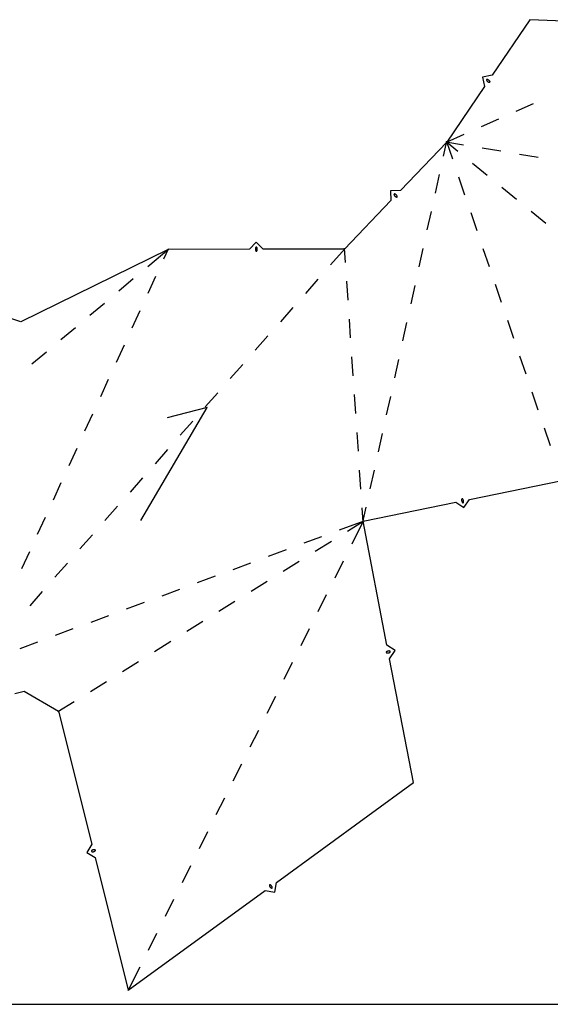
# Model space of a CAD drawing. Extents: x 0 to 600, y 0 to 900.
# Tile 9 of 22: x 361 to 483, y 0 to 227. Entities that reach past the tile are written whole.
import ezdxf

# ---------------------------------------------------------------- set-up
doc = ezdxf.new("R2010")
doc.units = 0

msp = doc.modelspace()

# ---------------------------------------------------------------- linework, layer by layer
at = {"layer": 'annotation', "color": 1}
for p, q in [((468.296819, 213.230675), (468.29467, 213.208138)), ((468.29467, 213.208138), (468.296431, 213.185381)), ((468.296431, 213.185381), (468.302249, 213.162918)), ((468.302734, 213.252478), (468.296819, 213.230675)), ((468.302249, 213.162918), (468.312267, 213.141264)), ((468.312268, 213.273031), (468.302734, 213.252478)), ((468.312267, 213.141264), (468.312267, 213.141264)), ((468.312267, 213.141264), (468.362825, 213.062846)), ((468.325278, 213.291821), (468.312268, 213.273031)), ((468.341616, 213.308333), (468.325278, 213.291821)), ((468.36114, 213.322052), (468.341616, 213.308333)), ((468.369649, 213.326601), (468.36114, 213.322052)), ((468.36114, 213.322052), (468.36114, 213.322052)), ((468.362825, 213.062846), (468.420569, 212.990584)), ((468.378518, 213.330489), (468.369649, 213.326601)), ((468.387688, 213.333708), (468.378518, 213.330489)), ((468.397105, 213.336246), (468.387688, 213.333708)), ((468.406711, 213.338095), (468.397105, 213.336246)), ((468.416451, 213.339242), (468.406711, 213.338095)), ((468.426269, 213.33968), (468.416451, 213.339242)), ((468.420569, 212.990584), (468.484914, 212.924874)), ((468.436109, 213.339397), (468.426269, 213.33968)), ((468.445914, 213.338383), (468.436109, 213.339397)), ((468.537713, 213.320444), (468.445914, 213.338383)), ((468.445914, 213.338383), (468.445914, 213.338383)), ((468.484914, 212.924874), (468.555279, 212.866111)), ((468.626387, 213.293542), (468.537713, 213.320444)), ((468.555279, 212.866111), (468.631079, 212.81469)), ((468.711353, 213.258071), (468.626387, 213.293542)), ((468.631079, 212.81469), (468.711733, 212.771007)), ((468.792028, 213.214427), (468.711353, 213.258071)), ((468.711733, 212.771007), (468.796656, 212.735458)), ((468.867829, 213.163007), (468.792028, 213.214427)), ((468.796656, 212.735458), (468.885267, 212.708438)), ((468.938172, 213.104204), (468.867829, 213.163007)), ((468.885267, 212.708438), (468.976981, 212.690343)), ((469.002475, 213.038416), (468.938172, 213.104204)), ((468.976981, 212.690343), (468.976981, 212.690343)), ((468.976981, 212.690343), (468.986763, 212.689325)), ((468.986763, 212.689325), (468.996546, 212.689033)), ((468.996546, 212.689033), (469.006298, 212.689463)), ((469.060155, 212.966037), (469.002475, 213.038416)), ((469.006298, 212.689463), (469.015987, 212.690609)), ((469.015987, 212.690609), (469.025578, 212.692469)), ((469.025578, 212.692469), (469.035038, 212.695037)), ((469.035038, 212.695037), (469.044335, 212.69831)), ((469.044335, 212.69831), (469.053435, 212.702283)), ((469.053435, 212.702283), (469.062305, 212.706952)), ((469.110629, 212.887463), (469.060155, 212.966037)), ((469.062305, 212.706952), (469.081581, 212.720626)), ((469.062305, 212.706952), (469.062305, 212.706952)), ((469.081581, 212.720626), (469.097729, 212.737106)), ((469.097729, 212.737106), (469.110599, 212.755874)), ((469.110599, 212.755874), (469.120043, 212.776411)), ((469.12056, 212.865866), (469.110629, 212.887463)), ((469.110629, 212.887463), (469.110629, 212.887463)), ((469.120043, 212.776411), (469.12591, 212.798197)), ((469.126318, 212.843444), (469.12056, 212.865866)), ((469.12591, 212.798197), (469.128052, 212.820714)), ((469.128052, 212.820714), (469.126318, 212.843444)), ((446.986479, 186.821313), (446.98446, 186.798577)), ((446.98446, 186.798577), (446.986491, 186.775462)), ((446.992318, 186.843187), (446.986479, 186.821313)), ((446.986491, 186.775462), (446.992798, 186.752452)), ((447.00175, 186.863714), (446.992318, 186.843187)), ((446.992798, 186.752452), (446.992798, 186.752452)), ((446.992798, 186.752452), (447.029722, 186.666765)), ((447.014546, 186.882412), (447.00175, 186.863714)), ((447.030477, 186.898797), (447.014546, 186.882412)), ((447.029722, 186.666765), (447.074748, 186.585965)), ((447.049317, 186.912386), (447.030477, 186.898797)), ((447.070837, 186.922695), (447.049317, 186.912386)), ((447.079981, 186.925777), (447.070837, 186.922695)), ((447.070837, 186.922695), (447.070837, 186.922695)), ((447.074748, 186.585965), (447.127366, 186.510536)), ((447.089369, 186.928149), (447.079981, 186.925777)), ((447.098945, 186.92981), (447.089369, 186.928149)), ((447.108651, 186.93076), (447.098945, 186.92981)), ((447.118431, 186.930997), (447.108651, 186.93076)), ((447.128227, 186.930522), (447.118431, 186.930997)), ((447.127366, 186.510536), (447.187068, 186.440966)), ((447.137983, 186.929333), (447.128227, 186.930522)), ((447.147641, 186.92743), (447.137983, 186.929333)), ((447.157144, 186.924812), (447.147641, 186.92743)), ((447.244724, 186.891969), (447.157144, 186.924812)), ((447.157144, 186.924812), (447.157144, 186.924812)), ((447.187068, 186.440966), (447.253343, 186.377741)), ((447.327742, 186.850801), (447.244724, 186.891969)), ((447.253343, 186.377741), (447.325682, 186.321347)), ((447.325682, 186.321347), (447.403574, 186.27227)), ((447.405689, 186.801794), (447.327742, 186.850801)), ((447.403574, 186.27227), (447.48651, 186.230997)), ((447.478055, 186.745435), (447.405689, 186.801794)), ((447.54433, 186.68221), (447.478055, 186.745435)), ((447.604005, 186.612605), (447.54433, 186.68221)), ((447.656569, 186.537107), (447.604005, 186.612605)), ((447.701513, 186.456201), (447.656569, 186.537107)), ((447.738327, 186.370374), (447.701513, 186.456201)), ((447.716581, 186.240595), (447.729285, 186.259291)), ((447.729285, 186.259291), (447.738667, 186.279811)), ((447.744558, 186.347434), (447.738327, 186.370374)), ((447.738327, 186.370374), (447.738327, 186.370374)), ((447.738667, 186.279811), (447.744495, 186.301666)), ((447.744495, 186.301666), (447.746537, 186.324369)), ((447.746537, 186.324369), (447.744558, 186.347434)), ((447.48651, 186.230997), (447.573981, 186.198014)), ((447.573981, 186.198014), (447.573981, 186.198014)), ((447.573981, 186.198014), (447.58346, 186.195396)), ((447.58346, 186.195396), (447.593061, 186.193493)), ((447.593061, 186.193493), (447.602751, 186.192307)), ((447.602751, 186.192307), (447.612495, 186.191839)), ((447.612495, 186.191839), (447.622262, 186.19209)), ((447.622262, 186.19209), (447.632016, 186.193062)), ((447.632016, 186.193062), (447.641726, 186.194756)), ((447.641726, 186.194756), (447.651357, 186.197172)), ((447.651357, 186.197172), (447.660875, 186.200314)), ((447.660875, 186.200314), (447.682144, 186.210619)), ((447.660875, 186.200314), (447.660875, 186.200314)), ((447.682144, 186.210619), (447.70079, 186.224208)), ((447.70079, 186.224208), (447.716581, 186.240595)), ((415.051255, 174.322375), (415.04229, 174.23114)), ((415.04229, 174.23114), (415.042453, 174.139544)), ((415.042453, 174.139544), (415.051743, 174.048293)), ((415.069351, 174.412546), (415.051255, 174.322375)), ((415.051743, 174.048293), (415.07016, 173.95809)), ((415.096578, 174.500947), (415.069351, 174.412546)), ((415.07016, 173.95809), (415.097701, 173.86964)), ((415.132937, 174.586874), (415.096578, 174.500947)), ((415.097701, 173.86964), (415.134367, 173.783648)), ((415.145196, 174.607343), (415.132937, 174.586874)), ((415.132937, 174.586874), (415.132937, 174.586874)), ((415.134367, 173.783648), (415.134367, 173.783648)), ((415.134367, 173.783648), (415.139031, 173.77499)), ((415.139031, 173.77499), (415.144296, 173.766739)), ((415.144296, 173.766739), (415.150141, 173.75892)), ((415.160489, 174.624795), (415.145196, 174.607343)), ((415.150141, 173.75892), (415.156541, 173.751557)), ((415.156541, 173.751557), (415.163477, 173.744677)), ((415.178308, 174.63906), (415.160489, 174.624795)), ((415.163477, 173.744677), (415.170924, 173.738303)), ((415.170924, 173.738303), (415.178862, 173.732461)), ((415.198146, 174.649969), (415.178308, 174.63906)), ((415.178862, 173.732461), (415.187268, 173.727175)), ((415.187268, 173.727175), (415.19612, 173.722472)), ((415.19612, 173.722472), (415.19612, 173.722472)), ((415.19612, 173.722472), (415.218272, 173.714236)), ((415.219496, 174.657352), (415.198146, 174.649969)), ((415.218272, 173.714236), (415.240983, 173.710165)), ((415.241851, 174.66104), (415.219496, 174.657352)), ((415.240983, 173.710165), (415.26374, 173.71009)), ((415.264704, 174.660863), (415.241851, 174.66104)), ((415.26374, 173.71009), (415.28603, 173.713844)), ((415.287548, 174.656651), (415.264704, 174.660863)), ((415.28603, 173.713844), (415.30734, 173.721257)), ((415.309876, 174.648236), (415.287548, 174.656651)), ((415.30734, 173.721257), (415.327157, 173.732161)), ((415.318426, 174.643763), (415.309876, 174.648236)), ((415.309876, 174.648236), (415.309876, 174.648236)), ((415.326632, 174.638622), (415.318426, 174.643763)), ((415.334454, 174.632853), (415.326632, 174.638622)), ((415.327157, 173.732161), (415.344968, 173.746387)), ((415.341852, 174.626499), (415.334454, 174.632853)), ((415.348787, 174.619599), (415.341852, 174.626499)), ((415.344968, 173.746387), (415.360261, 173.763766)), ((415.355218, 174.612194), (415.348787, 174.619599)), ((415.361106, 174.604325), (415.355218, 174.612194)), ((415.360261, 173.763766), (415.372521, 173.784132)), ((415.36641, 174.596033), (415.361106, 174.604325)), ((415.371092, 174.587358), (415.36641, 174.596033)), ((415.407934, 174.501384), (415.371092, 174.587358)), ((415.371092, 174.587358), (415.371092, 174.587358)), ((415.372521, 173.784132), (415.409058, 173.870077)), ((415.372521, 173.784132), (415.372521, 173.784132)), ((415.435608, 174.412948), (415.407934, 174.501384)), ((415.409058, 173.870077), (415.436417, 173.958492)), ((415.454114, 174.322754), (415.435608, 174.412948)), ((415.436417, 173.958492), (415.454601, 174.048671)), ((415.463448, 174.231507), (415.454114, 174.322754)), ((415.454601, 174.048671), (415.463611, 174.139911)), ((415.463611, 174.139911), (415.463448, 174.231507)), ((388.605189, 111.634817), (403.881161, 137.649138)), ((403.881161, 137.649138), (394.700842, 135.260234)), ((462.588708, 116.423449), (462.579576, 116.331349)), ((462.579576, 116.331349), (462.579787, 116.239355)), ((462.579787, 116.239355), (462.589199, 116.148155)), ((462.607325, 116.514963), (462.588708, 116.423449)), ((462.589199, 116.148155), (462.60767, 116.058441)), ((462.615267, 116.537368), (462.607325, 116.514963)), ((462.607325, 116.514963), (462.607325, 116.514963)), ((462.60767, 116.058441), (462.635057, 115.970902)), ((462.626776, 116.557454), (462.615267, 116.537368)), ((462.641384, 116.574954), (462.626776, 116.557454)), ((462.635057, 115.970902), (462.67122, 115.886229)), ((462.658621, 116.589599), (462.641384, 116.574954)), ((462.678019, 116.601123), (462.658621, 116.589599)), ((462.67122, 115.886229), (462.716015, 115.80511)), ((462.699109, 116.609257), (462.678019, 116.601123)), ((462.721421, 116.613733), (462.699109, 116.609257)), ((462.744487, 116.614284), (462.721421, 116.613733)), ((462.767839, 116.610643), (462.744487, 116.614284)), ((462.767839, 116.610643), (462.767839, 116.610643)), ((462.777452, 116.607804), (462.767839, 116.610643)), ((462.786745, 116.604306), (462.777452, 116.607804)), ((462.795691, 116.600169), (462.786745, 116.604306)), ((462.804262, 116.595412), (462.795691, 116.600169)), ((462.812433, 116.590057), (462.804262, 116.595412)), ((462.820177, 116.584122), (462.812433, 116.590057)), ((462.827466, 116.577629), (462.820177, 116.584122)), ((462.834274, 116.570597), (462.827466, 116.577629)), ((462.840575, 116.563047), (462.834274, 116.570597)), ((462.893691, 116.486121), (462.840575, 116.563047)), ((462.840575, 116.563047), (462.840575, 116.563047)), ((462.938359, 116.404962), (462.893691, 116.486121)), ((462.974437, 116.320262), (462.938359, 116.404962)), ((463.001782, 116.23271), (462.974437, 116.320262)), ((463.020253, 116.142996), (463.001782, 116.23271)), ((463.002551, 115.776321), (463.020999, 115.867782)), ((463.029708, 116.05181), (463.020253, 116.142996)), ((463.020999, 115.867782), (463.030003, 115.959842)), ((463.030003, 115.959842), (463.029708, 116.05181)), ((462.716015, 115.80511), (462.769301, 115.728237)), ((462.769301, 115.728237), (462.769301, 115.728237)), ((462.769301, 115.728237), (462.775622, 115.720673)), ((462.775622, 115.720673), (462.782477, 115.713608)), ((462.782477, 115.713608), (462.789819, 115.707075)), ((462.789819, 115.707075), (462.797601, 115.701106)), ((462.797601, 115.701106), (462.805775, 115.695731)), ((462.805775, 115.695731), (462.814294, 115.690984)), ((462.814294, 115.690984), (462.823111, 115.686896)), ((462.823111, 115.686896), (462.832179, 115.683499)), ((462.832179, 115.683499), (462.841451, 115.680825)), ((462.841451, 115.680825), (462.841451, 115.680825)), ((462.841451, 115.680825), (462.86501, 115.677043)), ((462.86501, 115.677043), (462.888235, 115.677484)), ((462.888235, 115.677484), (462.910663, 115.681879)), ((462.910663, 115.681879), (462.931829, 115.689962)), ((462.931829, 115.689962), (462.951272, 115.701464)), ((462.951272, 115.701464), (462.968529, 115.716118)), ((462.968529, 115.716118), (462.983136, 115.733658)), ((462.983136, 115.733658), (462.994631, 115.753814)), ((462.994631, 115.753814), (463.002551, 115.776321)), ((463.002551, 115.776321), (463.002551, 115.776321)), ((445.204398, 81.246784), (445.200448, 81.223483)), ((445.200448, 81.223483), (445.200695, 81.200411)), ((445.200695, 81.200411), (445.204876, 81.178042)), ((445.207364, 81.256359), (445.204398, 81.246784)), ((445.204398, 81.246784), (445.204398, 81.246784)), ((445.204876, 81.178042), (445.21273, 81.156846)), ((445.210985, 81.265605), (445.207364, 81.256359)), ((445.21524, 81.274495), (445.210985, 81.265605)), ((445.21273, 81.156846), (445.223996, 81.137298)), ((445.220109, 81.283003), (445.21524, 81.274495)), ((445.225572, 81.291102), (445.220109, 81.283003)), ((445.223996, 81.137298), (445.238412, 81.119868)), ((445.231608, 81.298767), (445.225572, 81.291102)), ((445.238197, 81.305969), (445.231608, 81.298767)), ((445.245319, 81.312684), (445.238197, 81.305969)), ((445.238412, 81.119868), (445.255717, 81.10503)), ((445.252952, 81.318885), (445.245319, 81.312684)), ((445.330574, 81.370979), (445.252952, 81.318885)), ((445.252952, 81.318885), (445.252952, 81.318885)), ((445.255717, 81.10503), (445.275649, 81.093257)), ((445.275649, 81.093257), (445.297947, 81.085019)), ((445.297947, 81.085019), (445.297947, 81.085019)), ((445.297947, 81.085019), (445.389207, 81.065193)), ((445.412316, 81.41457), (445.330574, 81.370979)), ((445.389207, 81.065193), (445.481178, 81.054844)), ((445.497486, 81.449524), (445.412316, 81.41457)), ((445.481178, 81.054844), (445.573167, 81.053838)), ((445.585392, 81.475709), (445.497486, 81.449524)), ((445.573167, 81.053838), (445.664483, 81.062043)), ((445.675343, 81.492992), (445.585392, 81.475709)), ((445.664483, 81.062043), (445.754433, 81.079326)), ((445.766646, 81.50124), (445.675343, 81.492992)), ((445.754433, 81.079326), (445.842327, 81.105554)), ((445.858609, 81.500319), (445.766646, 81.50124)), ((445.842327, 81.105554), (445.927471, 81.140593)), ((445.950542, 81.490098), (445.858609, 81.500319)), ((445.927471, 81.140593), (446.009175, 81.184312)), ((446.041751, 81.470442), (445.950542, 81.490098)), ((446.009175, 81.184312), (446.086747, 81.236577)), ((446.064151, 81.462226), (446.041751, 81.470442)), ((446.041751, 81.470442), (446.041751, 81.470442)), ((446.084154, 81.450465), (446.064151, 81.462226)), ((446.101499, 81.435627), (446.084154, 81.450465)), ((446.086747, 81.236577), (446.094393, 81.242797)), ((446.086747, 81.236577), (446.086747, 81.236577)), ((446.094393, 81.242797), (446.101548, 81.249558)), ((446.115924, 81.418178), (446.101499, 81.435627)), ((446.101548, 81.249558), (446.108177, 81.256813)), ((446.108177, 81.256813), (446.11425, 81.264515)), ((446.11425, 81.264515), (446.119732, 81.272617)), ((446.127168, 81.398585), (446.115924, 81.418178)), ((446.119732, 81.272617), (446.124591, 81.281073)), ((446.124591, 81.281073), (446.128795, 81.289836)), ((446.134969, 81.377313), (446.127168, 81.398585)), ((446.128795, 81.289836), (446.132312, 81.298858)), ((446.132312, 81.298858), (446.135108, 81.308093)), ((446.139068, 81.354829), (446.134969, 81.377313)), ((446.135108, 81.308093), (446.139201, 81.331601)), ((446.135108, 81.308093), (446.135108, 81.308093)), ((446.139201, 81.331601), (446.139068, 81.354829)), ((377.222271, 35.368682), (377.219468, 35.344986)), ((377.219468, 35.344986), (377.220869, 35.321799)), ((377.220869, 35.321799), (377.226189, 35.299573)), ((377.224559, 35.378056), (377.222271, 35.368682)), ((377.222271, 35.368682), (377.222271, 35.368682)), ((377.227578, 35.387257), (377.224559, 35.378056)), ((377.226189, 35.299573), (377.23514, 35.278759)), ((377.231298, 35.396236), (377.227578, 35.387257)), ((377.235688, 35.404944), (377.231298, 35.396236)), ((377.23514, 35.278759), (377.247437, 35.259808)), ((377.24072, 35.413333), (377.235688, 35.404944)), ((377.246362, 35.421356), (377.24072, 35.413333)), ((377.252586, 35.428962), (377.246362, 35.421356)), ((377.247437, 35.259808), (377.262793, 35.243173)), ((377.259361, 35.436103), (377.252586, 35.428962)), ((377.266657, 35.442732), (377.259361, 35.436103)), ((377.262793, 35.243173), (377.280922, 35.229304)), ((377.341259, 35.499153), (377.266657, 35.442732)), ((377.266657, 35.442732), (377.266657, 35.442732)), ((377.280922, 35.229304), (377.301537, 35.218653)), ((377.301537, 35.218653), (377.324352, 35.211671)), ((377.324352, 35.211671), (377.324352, 35.211671)), ((377.324352, 35.211671), (377.416498, 35.197024)), ((377.420454, 35.547267), (377.341259, 35.499153)), ((377.416498, 35.197024), (377.508852, 35.191837)), ((377.503559, 35.586902), (377.420454, 35.547267)), ((377.58989, 35.617889), (377.503559, 35.586902)), ((377.508852, 35.191837), (377.600729, 35.195938)), ((377.678763, 35.640057), (377.58989, 35.617889)), ((377.600729, 35.195938), (377.691445, 35.209158)), ((377.769495, 35.653235), (377.678763, 35.640057)), ((377.691445, 35.209158), (377.780318, 35.231326)), ((377.861401, 35.657252), (377.769495, 35.653235)), ((377.780318, 35.231326), (377.866664, 35.26227)), ((377.9538, 35.651939), (377.861401, 35.657252)), ((377.866664, 35.26227), (377.949799, 35.301822)), ((377.949799, 35.301822), (378.029039, 35.34981)), ((378.046006, 35.637125), (377.9538, 35.651939)), ((378.029039, 35.34981), (378.103701, 35.406064)), ((378.068721, 35.630117), (378.046006, 35.637125)), ((378.046006, 35.637125), (378.046006, 35.637125)), ((378.089266, 35.619449), (378.068721, 35.630117)), ((378.107355, 35.605578), (378.089266, 35.619449)), ((378.103701, 35.406064), (378.110985, 35.412672)), ((378.103701, 35.406064), (378.103701, 35.406064)), ((378.122701, 35.588961), (378.107355, 35.605578)), ((378.110985, 35.412672), (378.117729, 35.419766)), ((378.117729, 35.419766), (378.123915, 35.427318)), ((378.135018, 35.570057), (378.122701, 35.588961)), ((378.123915, 35.427318), (378.129523, 35.4353)), ((378.129523, 35.4353), (378.134536, 35.443686)), ((378.134536, 35.443686), (378.138934, 35.452447)), ((378.144017, 35.549322), (378.135018, 35.570057)), ((378.138934, 35.452447), (378.142697, 35.461556)), ((378.142697, 35.461556), (378.145808, 35.470986)), ((378.149413, 35.527214), (378.144017, 35.549322)), ((378.145808, 35.470986), (378.148247, 35.480708)), ((378.148247, 35.480708), (378.150919, 35.50419)), ((378.148247, 35.480708), (378.148247, 35.480708)), ((378.150919, 35.50419), (378.149413, 35.527214)), ((418.253857, 27.491223), (418.251686, 27.468175)), ((418.251686, 27.468175), (418.253721, 27.444492)), ((418.253721, 27.444492), (418.253721, 27.444492)), ((418.253721, 27.444492), (418.274618, 27.353471)), ((418.25992, 27.513197), (418.253857, 27.491223)), ((418.269557, 27.53366), (418.25992, 27.513197)), ((418.282453, 27.552174), (418.269557, 27.53366)), ((418.274618, 27.353471), (418.304393, 27.26584)), ((418.29829, 27.568302), (418.282453, 27.552174)), ((418.316754, 27.581605), (418.29829, 27.568302)), ((418.304393, 27.26584), (418.342631, 27.182169)), ((418.337527, 27.591647), (418.316754, 27.581605)), ((418.360294, 27.597989), (418.337527, 27.591647)), ((418.370221, 27.59938), (418.360294, 27.597989)), ((418.360294, 27.597989), (418.360294, 27.597989)), ((418.380128, 27.600038), (418.370221, 27.59938)), ((418.389984, 27.599971), (418.380128, 27.600038)), ((418.399755, 27.599185), (418.389984, 27.599971)), ((418.40941, 27.597689), (418.399755, 27.599185)), ((418.418914, 27.595488), (418.40941, 27.597689)), ((418.428236, 27.592591), (418.418914, 27.595488)), ((418.437343, 27.589004), (418.428236, 27.592591)), ((418.446203, 27.584736), (418.437343, 27.589004)), ((418.526378, 27.536664), (418.446203, 27.584736)), ((418.446203, 27.584736), (418.446203, 27.584736)), ((418.600611, 27.481245), (418.526378, 27.536664)), ((418.668488, 27.419048), (418.600611, 27.481245)), ((418.729594, 27.350643), (418.668488, 27.419048)), ((418.783515, 27.2766), (418.729594, 27.350643)), ((418.829834, 27.197487), (418.783515, 27.2766)), ((418.342631, 27.182169), (418.388917, 27.103027)), ((418.388917, 27.103027), (418.442838, 27.028983)), ((418.442838, 27.028983), (418.503977, 26.960608)), ((418.503977, 26.960608), (418.57192, 26.898471)), ((418.57192, 26.898471), (418.646253, 26.843141)), ((418.646253, 26.843141), (418.726561, 26.795187)), ((418.726561, 26.795187), (418.726561, 26.795187)), ((418.726561, 26.795187), (418.735444, 26.790914)), ((418.735444, 26.790914), (418.744607, 26.787317)), ((418.744607, 26.787317), (418.753994, 26.784406)), ((418.753994, 26.784406), (418.763548, 26.782189)), ((418.763548, 26.782189), (418.773213, 26.780676)), ((418.773213, 26.780676), (418.782933, 26.779877)), ((418.782933, 26.779877), (418.792651, 26.779801)), ((418.792651, 26.779801), (418.802312, 26.780459)), ((418.802312, 26.780459), (418.81186, 26.781859)), ((418.81186, 26.781859), (418.834874, 26.788159)), ((418.81186, 26.781859), (418.81186, 26.781859)), ((418.868139, 27.113876), (418.829834, 27.197487)), ((418.834874, 26.788159), (418.855837, 26.798165)), ((418.855837, 26.798165), (418.874439, 26.811442)), ((418.898013, 27.026334), (418.868139, 27.113876)), ((418.874439, 26.811442), (418.890368, 26.827555)), ((418.890368, 26.827555), (418.903314, 26.846069)), ((418.919043, 26.935431), (418.898013, 27.026334)), ((418.903314, 26.846069), (418.912965, 26.866548)), ((418.912965, 26.866548), (418.919011, 26.888558)), ((418.919011, 26.888558), (418.92114, 26.911664)), ((418.92114, 26.911664), (418.919043, 26.935431)), ((418.919043, 26.935431), (418.919043, 26.935431))]:
    msp.add_line(p, q, dxfattribs=at)
at = {"layer": 'boundary', "color": 5}
for p, q in [((478.28492, 227.128223), (469.602173, 214.328753)), ((497.02091, 226.331745), (478.28492, 227.128223)), ((469.602173, 214.328753), (467.39723, 213.906211)), ((467.39723, 213.906211), (467.819772, 211.701268)), ((467.819772, 211.701268), (459.137025, 198.901798)), ((459.137025, 198.901798), (448.460992, 187.71078)), ((448.460992, 187.71078), (446.216551, 187.657921)), ((446.216551, 187.657921), (446.269409, 185.41348)), ((446.269409, 185.41348), (435.593376, 174.222462)), ((415.250171, 175.773757), (413.665499, 174.183435)), ((416.840494, 174.189085), (415.250171, 175.773757)), ((394.912617, 174.150058), (360.975546, 157.398452)), ((413.665499, 174.183435), (394.912617, 174.150058)), ((435.593376, 174.222462), (416.840494, 174.189085)), ((360.975546, 157.398452), (358.849359, 158.119314)), ((464.359714, 116.464976), (485.731365, 120.865097)), ((463.124957, 114.58996), (464.359714, 116.464976)), ((439.87829, 111.424596), (461.24994, 115.824717)), ((461.24994, 115.824717), (463.124957, 114.58996)), ((445.371104, 82.836594), (439.87829, 111.424596)), ((447.229627, 81.577148), (445.371104, 82.836594)), ((445.970182, 79.718625), (447.229627, 81.577148)), ((451.462996, 51.130623), (445.970182, 79.718625)), ((359.584656, 71.657843), (361.756629, 72.226041)), ((361.756629, 72.226041), (369.658536, 67.601191)), ((369.658536, 67.601191), (377.300181, 36.964783)), ((419.869897, 28.123714), (451.462996, 51.130623)), ((377.300181, 36.964783), (376.144072, 35.040277)), ((376.144072, 35.040277), (378.068579, 33.884168)), ((378.068579, 33.884168), (385.710224, 3.24776)), ((419.521132, 25.905905), (419.869897, 28.123714)), ((385.710224, 3.24776), (417.303323, 26.254669)), ((417.303323, 26.254669), (419.521132, 25.905905))]:
    msp.add_line(p, q, dxfattribs=at)
at = {"layer": 'fold-line', "color": 250}
for p, q in [((479.052572, 207.727969), (475.060388, 205.958713)), ((471.068205, 204.189457), (467.076021, 202.420202)), ((463.083838, 200.650946), (458.977337, 198.831027)), ((458.426918, 195.676345), (459.17458, 199.072379)), ((458.964697, 198.930289), (462.974225, 198.267381)), ((459.001735, 199.012275), (461.715524, 196.79619)), ((459.080682, 199.067127), (460.461272, 195.016014)), ((467.282409, 197.555096), (471.590592, 196.842811)), ((475.898775, 196.130526), (480.206959, 195.41824)), ((465.097757, 194.034252), (468.479989, 191.272315)), ((456.549179, 187.147261), (457.488049, 191.411803)), ((461.869851, 190.882771), (463.27843, 186.749528)), ((471.862221, 188.510377), (475.244454, 185.74844)), ((454.67144, 178.618178), (455.61031, 182.88272)), ((464.687009, 182.616284), (466.095589, 178.483041)), ((478.626686, 182.986502), (482.008918, 180.224565)), ((390.231542, 170.207997), (395.04622, 174.262569)), ((393.912025, 171.963843), (394.985307, 174.308881)), ((435.708923, 174.353448), (432.350821, 170.546601)), ((435.803633, 171.141031), (435.581486, 174.396723)), ((452.793701, 170.089094), (453.73257, 174.353636)), ((467.504168, 174.349798), (468.912747, 170.216555)), ((383.551387, 164.582457), (386.891465, 167.395227)), ((390.277514, 164.022716), (392.09477, 167.993279)), ((429.462165, 167.271931), (426.573509, 163.997262)), ((436.398156, 162.427953), (436.100894, 166.784492)), ((450.915962, 161.56001), (451.854831, 165.824552)), ((470.321326, 166.083312), (471.729905, 161.950069)), ((376.871232, 158.956916), (380.21131, 161.769686)), ((386.643002, 156.081588), (388.460258, 160.052152)), ((423.684853, 160.722592), (420.796196, 157.447923)), ((436.992679, 153.714876), (436.695418, 158.071414)), ((449.038222, 153.030926), (449.977092, 157.295468)), ((473.138485, 157.816826), (474.547064, 153.683583)), ((370.191078, 153.331375), (373.531155, 156.144146)), ((417.90754, 154.173253), (415.018884, 150.898584)), ((363.510923, 147.705835), (366.851, 150.518605)), ((383.008491, 148.140461), (384.825747, 152.111025)), ((437.587202, 145.001798), (437.289941, 149.358337)), ((447.160483, 144.501842), (448.099353, 148.766384)), ((475.955643, 149.550339), (477.364222, 145.417096)), ((412.130228, 147.623914), (409.241572, 144.349245)), ((379.373979, 140.199334), (381.191235, 144.169898)), ((406.352916, 141.074576), (403.46426, 137.799906)), ((478.772801, 141.283853), (480.181381, 137.15061)), ((438.181725, 136.288721), (437.884464, 140.64526)), ((445.282744, 135.972758), (446.221614, 140.2373)), ((375.739468, 132.258207), (377.556724, 136.22877)), ((400.575604, 134.525237), (397.686948, 131.250567)), ((438.776248, 127.575643), (438.478987, 131.932182)), ((481.58996, 133.017367), (482.998539, 128.884124)), ((443.405005, 127.443674), (444.343875, 131.708216)), ((372.104956, 124.317079), (373.922212, 128.287643)), ((394.798292, 127.975898), (391.909636, 124.701228)), ((439.370772, 118.862566), (439.07351, 123.219105)), ((441.527266, 118.91459), (442.466135, 123.179132)), ((389.02098, 121.426559), (386.132324, 118.151889)), ((368.470445, 116.375952), (370.2877, 120.346516)), ((383.243667, 114.87722), (380.355011, 111.60255)), ((439.89018, 111.250335), (439.668033, 114.506027)), ((439.840735, 111.254015), (440.588396, 114.650048)), ((364.835933, 108.434825), (366.653189, 112.405389)), ((440.042026, 111.485414), (434.383884, 109.383783)), ((436.256176, 109.164074), (440.026467, 111.517072)), ((439.956495, 111.580777), (437.23342, 106.142634)), ((377.466355, 108.327881), (374.577699, 105.053211)), ((430.290467, 107.863346), (426.19705, 106.342909)), ((428.847291, 104.540267), (432.551734, 106.85217)), ((422.103633, 104.822472), (418.010215, 103.302035)), ((361.201422, 100.493698), (363.018677, 104.464261)), ((421.438405, 99.91646), (425.142848, 102.228363)), ((435.278287, 102.238118), (433.323154, 98.333601)), ((371.689043, 101.778542), (368.800387, 98.503872)), ((413.916798, 101.781598), (409.823381, 100.26116)), ((405.729964, 98.740723), (401.636546, 97.220286)), ((397.543129, 95.699849), (393.449712, 94.179412)), ((414.02952, 95.292653), (417.733962, 97.604556)), ((365.911731, 95.229203), (363.023075, 91.954534)), ((431.368021, 94.429085), (429.412888, 90.524568)), ((389.356295, 92.658974), (385.262877, 91.138537)), ((406.620634, 90.668846), (410.325077, 92.980749)), ((381.16946, 89.6181), (377.076043, 88.097663)), ((372.982626, 86.577226), (368.889208, 85.056789)), ((399.211749, 86.045038), (402.916191, 88.356942)), ((427.457755, 86.620052), (425.502622, 82.715535)), ((364.795791, 83.536351), (360.702374, 82.015914)), ((391.802863, 81.421231), (395.507306, 83.733135)), ((384.393978, 76.797424), (388.09842, 79.109328)), ((423.547489, 78.811019), (421.592355, 74.906502)), ((376.985092, 72.173617), (380.689535, 74.485521)), ((419.637222, 71.001986), (417.682089, 67.097469)), ((369.510358, 67.508715), (373.280649, 69.861714)), ((415.726956, 63.192953), (413.771823, 59.288437)), ((411.81669, 55.38392), (409.861557, 51.479404)), ((407.906424, 47.574887), (405.951291, 43.670371)), ((403.996158, 39.765854), (402.041025, 35.861338)), ((400.085892, 31.956821), (398.130759, 28.052305)), ((396.175626, 24.147788), (394.220493, 20.243272)), ((392.26536, 16.338755), (390.310227, 12.434239)), ((388.355094, 8.529722), (385.632019, 3.09158))]:
    msp.add_line(p, q, dxfattribs=at)
at = {"layer": 'frame', "color": 5}
msp.add_line((0, 0), (600, 0), dxfattribs=at)

doc.saveas('drawing.dxf')
